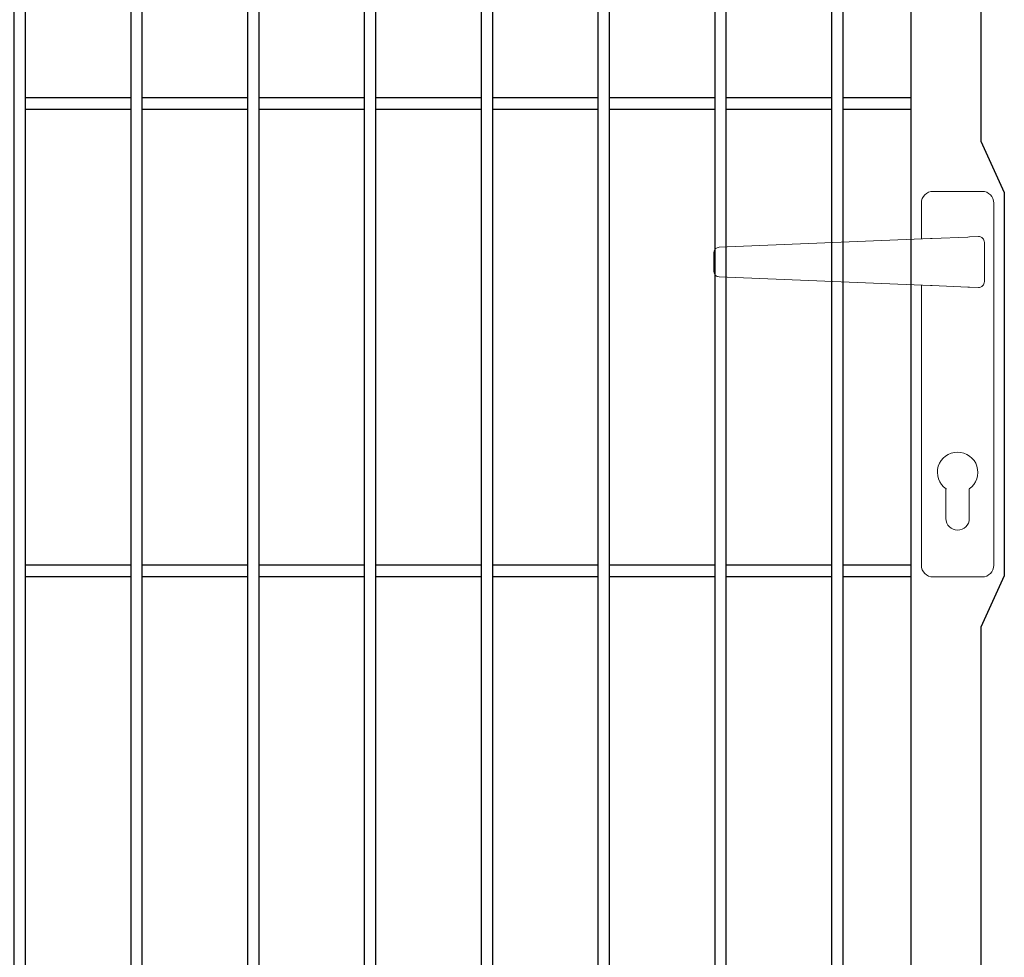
# Model space of a CAD drawing. Header units: inches. Extents: x 1156 to 71303, y -52654 to 51.
# Tile 24 of 217: x 60192 to 60234, y -51216 to -51176. Entities that reach past the tile are written whole.
import ezdxf

# ---------------------------------------------------------------- set-up
doc = ezdxf.new("R2010")
doc.units = ezdxf.units.IN
doc.header["$MEASUREMENT"] = 0
doc.layers.add('--ogr.-panele', color=252, linetype='Continuous', lineweight=0)
doc.layers.add('AW OGRODZENIA', color=253, linetype='Continuous')

# ---------------------------------------------------------------- blocks, each defined once
blk = doc.blocks.new('klamka_CLASSIC_przod')
at = {"layer": '--ogr.-panele'}
for p, q in [((10.5, 0), (-10.5, 0)), ((-15.5, -5), (-15.5, -160.03)), ((15.5, -20.35), (15.5, -5)), ((15.5, -20.35), (15.5, -5)), ((15.5, -160.03), (15.5, -40.15)), ((-5, -127.46), (-5, -140.03)), ((5, -127.46), (5, -140.03)), ((5, -140.03), (5, -127.46)), ((5, -140.03), (5, -127.46)), ((-10.5, -165.03), (10.5, -165.03))]:
    blk.add_line(p, q, dxfattribs=at)
at = {"layer": '--ogr.-panele', "ltscale": 25.4}
for p, q in [((-8.88, -19.36), (-5.14, -19.51)), ((-5.14, -19.51), (-4.38, -19.54)), ((-4.38, -19.54), (10.91, -20.17)), ((10.91, -20.17), (11.64, -20.2)), ((11.64, -20.2), (102.06, -23.9)), ((-11.5, -21.85), (-11.5, -38.65)), ((104.41, -34.11), (104.41, -26.39)), ((11.64, -40.3), (102.06, -36.6)), ((-5.14, -40.99), (-8.88, -41.14)), ((-4.38, -40.96), (-5.14, -40.99)), ((10.91, -40.33), (-4.38, -40.96)), ((11.64, -40.3), (10.91, -40.33)), ((10.91, -40.33), (11.64, -40.3))]:
    blk.add_line(p, q, dxfattribs=at)
at = {"layer": '--ogr.-panele'}
for centre, radius, start, end in [((-10.5, -5), 5, 90, 180), ((10.5, -5), 5, 0, 90), ((0, -120.25), 8.66, 304.8499, 235.1501), ((0, -140.03), 5, 180, 0), ((-10.5, -160.03), 5, 180, 270), ((10.5, -160.03), 5, 270, 0)]:
    blk.add_arc(centre, radius, start, end, dxfattribs=at)
at = {"layer": '--ogr.-panele', "ltscale": 25.4}
for centre, major_axis, ratio, start_param, end_param in [((-8.98, -21.85), (2.51, -0.1), 0.993874, 1.570796, 3.182232), ((101.96, -26.39), (-0.1, -2.5), 0.982524, 1.610972, 3.141593), ((-8.98, -38.65), (2.51, 0.1), 0.993874, 3.100953, 4.712389)]:
    blk.add_ellipse(centre, major_axis=major_axis, ratio=ratio, start_param=start_param, end_param=end_param, dxfattribs=at)
at = {"layer": '--ogr.-panele', "ltscale": 25.4, "extrusion": (0, 0, -1)}
blk.add_ellipse((101.96, -34.11), major_axis=(-0.1, 2.5), ratio=0.982524, start_param=1.610972, end_param=3.141593, dxfattribs=at)
at = {"layer": '--ogr.-panele'}
blk.add_point((5, -127.46), dxfattribs=at)
blk.add_point((5, -127.46), dxfattribs=at)

msp = doc.modelspace()

# ---------------------------------------------------------------- linework, layer by layer
at = {"layer": 'AW OGRODZENIA'}
for p, q in [((60232.766, -51135.638), (60232.766, -51180.967)), ((60229.766, -51139.638), (60229.766, -51286.638)), ((60191.864, -51179.099), (60196.368, -51179.099)), ((60191.864, -51179.099), (60196.368, -51179.099)), ((60191.864, -51179.099), (60196.368, -51179.099)), ((60191.864, -51179.099), (60196.368, -51179.099)), ((60191.864, -51179.099), (60196.368, -51179.099)), ((60191.864, -51179.099), (60196.368, -51179.099)), ((60191.864, -51179.099), (60196.368, -51179.099)), ((60191.864, -51179.099), (60196.368, -51179.099)), ((60191.864, -51179.099), (60196.368, -51179.099)), ((60191.864, -51179.099), (60196.368, -51179.099)), ((60191.864, -51179.099), (60196.368, -51179.099)), ((60191.864, -51179.099), (60196.368, -51179.099)), ((60191.864, -51179.099), (60196.368, -51179.099)), ((60191.864, -51179.099), (60196.368, -51179.099)), ((60191.864, -51179.099), (60196.368, -51179.099)), ((60191.864, -51179.099), (60196.368, -51179.099)), ((60191.864, -51179.099), (60196.368, -51179.099)), ((60191.864, -51179.099), (60196.368, -51179.099)), ((60191.864, -51179.099), (60196.368, -51179.099)), ((60191.864, -51179.099), (60196.368, -51179.099)), ((60191.864, -51179.099), (60196.368, -51179.099)), ((60191.864, -51179.099), (60196.368, -51179.099)), ((60191.864, -51179.099), (60196.368, -51179.099)), ((60191.864, -51179.099), (60196.368, -51179.099)), ((60191.864, -51179.099), (60196.368, -51179.099)), ((60196.864, -51179.099), (60201.368, -51179.099)), ((60196.864, -51179.099), (60201.368, -51179.099)), ((60196.864, -51179.099), (60201.368, -51179.099)), ((60196.864, -51179.099), (60201.368, -51179.099)), ((60196.864, -51179.099), (60201.368, -51179.099)), ((60196.864, -51179.099), (60201.368, -51179.099)), ((60196.864, -51179.099), (60201.368, -51179.099)), ((60196.864, -51179.099), (60201.368, -51179.099)), ((60196.864, -51179.099), (60201.368, -51179.099)), ((60196.864, -51179.099), (60201.368, -51179.099)), ((60196.864, -51179.099), (60201.368, -51179.099)), ((60196.864, -51179.099), (60201.368, -51179.099)), ((60196.864, -51179.099), (60201.368, -51179.099)), ((60196.864, -51179.099), (60201.368, -51179.099)), ((60196.864, -51179.099), (60201.368, -51179.099)), ((60196.864, -51179.099), (60201.368, -51179.099)), ((60196.864, -51179.099), (60201.368, -51179.099)), ((60196.864, -51179.099), (60201.368, -51179.099)), ((60196.864, -51179.099), (60201.368, -51179.099)), ((60196.864, -51179.099), (60201.368, -51179.099)), ((60196.864, -51179.099), (60201.368, -51179.099)), ((60196.864, -51179.099), (60201.368, -51179.099)), ((60196.864, -51179.099), (60201.368, -51179.099)), ((60196.864, -51179.099), (60201.368, -51179.099)), ((60196.864, -51179.099), (60201.368, -51179.099)), ((60201.864, -51179.099), (60206.368, -51179.099)), ((60201.864, -51179.099), (60206.368, -51179.099)), ((60201.864, -51179.099), (60206.368, -51179.099)), ((60201.864, -51179.099), (60206.368, -51179.099)), ((60201.864, -51179.099), (60206.368, -51179.099)), ((60201.864, -51179.099), (60206.368, -51179.099)), ((60201.864, -51179.099), (60206.368, -51179.099)), ((60201.864, -51179.099), (60206.368, -51179.099)), ((60201.864, -51179.099), (60206.368, -51179.099)), ((60201.864, -51179.099), (60206.368, -51179.099)), ((60201.864, -51179.099), (60206.368, -51179.099)), ((60201.864, -51179.099), (60206.368, -51179.099)), ((60201.864, -51179.099), (60206.368, -51179.099)), ((60201.864, -51179.099), (60206.368, -51179.099)), ((60201.864, -51179.099), (60206.368, -51179.099)), ((60201.864, -51179.099), (60206.368, -51179.099)), ((60201.864, -51179.099), (60206.368, -51179.099)), ((60201.864, -51179.099), (60206.368, -51179.099)), ((60201.864, -51179.099), (60206.368, -51179.099)), ((60201.864, -51179.099), (60206.368, -51179.099)), ((60201.864, -51179.099), (60206.368, -51179.099)), ((60201.864, -51179.099), (60206.368, -51179.099)), ((60201.864, -51179.099), (60206.368, -51179.099)), ((60201.864, -51179.099), (60206.368, -51179.099)), ((60201.864, -51179.099), (60206.368, -51179.099)), ((60206.864, -51179.099), (60211.368, -51179.099)), ((60206.864, -51179.099), (60211.368, -51179.099)), ((60206.864, -51179.099), (60211.368, -51179.099)), ((60206.864, -51179.099), (60211.368, -51179.099)), ((60206.864, -51179.099), (60211.368, -51179.099)), ((60206.864, -51179.099), (60211.368, -51179.099)), ((60206.864, -51179.099), (60211.368, -51179.099)), ((60206.864, -51179.099), (60211.368, -51179.099)), ((60206.864, -51179.099), (60211.368, -51179.099)), ((60206.864, -51179.099), (60211.368, -51179.099)), ((60206.864, -51179.099), (60211.368, -51179.099)), ((60206.864, -51179.099), (60211.368, -51179.099)), ((60206.864, -51179.099), (60211.368, -51179.099)), ((60206.864, -51179.099), (60211.368, -51179.099)), ((60206.864, -51179.099), (60211.368, -51179.099)), ((60206.864, -51179.099), (60211.368, -51179.099)), ((60206.864, -51179.099), (60211.368, -51179.099)), ((60206.864, -51179.099), (60211.368, -51179.099)), ((60206.864, -51179.099), (60211.368, -51179.099)), ((60206.864, -51179.099), (60211.368, -51179.099)), ((60206.864, -51179.099), (60211.368, -51179.099)), ((60206.864, -51179.099), (60211.368, -51179.099)), ((60206.864, -51179.099), (60211.368, -51179.099)), ((60206.864, -51179.099), (60211.368, -51179.099)), ((60206.864, -51179.099), (60211.368, -51179.099)), ((60211.864, -51179.099), (60216.368, -51179.099)), ((60211.864, -51179.099), (60216.368, -51179.099)), ((60211.864, -51179.099), (60216.368, -51179.099)), ((60211.864, -51179.099), (60216.368, -51179.099)), ((60211.864, -51179.099), (60216.368, -51179.099)), ((60211.864, -51179.099), (60216.368, -51179.099)), ((60211.864, -51179.099), (60216.368, -51179.099)), ((60211.864, -51179.099), (60216.368, -51179.099)), ((60211.864, -51179.099), (60216.368, -51179.099)), ((60211.864, -51179.099), (60216.368, -51179.099)), ((60211.864, -51179.099), (60216.368, -51179.099)), ((60211.864, -51179.099), (60216.368, -51179.099)), ((60211.864, -51179.099), (60216.368, -51179.099)), ((60211.864, -51179.099), (60216.368, -51179.099)), ((60211.864, -51179.099), (60216.368, -51179.099)), ((60211.864, -51179.099), (60216.368, -51179.099)), ((60211.864, -51179.099), (60216.368, -51179.099)), ((60211.864, -51179.099), (60216.368, -51179.099)), ((60211.864, -51179.099), (60216.368, -51179.099)), ((60211.864, -51179.099), (60216.368, -51179.099)), ((60211.864, -51179.099), (60216.368, -51179.099)), ((60211.864, -51179.099), (60216.368, -51179.099)), ((60211.864, -51179.099), (60216.368, -51179.099)), ((60211.864, -51179.099), (60216.368, -51179.099)), ((60211.864, -51179.099), (60216.368, -51179.099)), ((60216.864, -51179.099), (60221.368, -51179.099)), ((60216.864, -51179.099), (60221.368, -51179.099)), ((60216.864, -51179.099), (60221.368, -51179.099)), ((60216.864, -51179.099), (60221.368, -51179.099)), ((60216.864, -51179.099), (60221.368, -51179.099)), ((60216.864, -51179.099), (60221.368, -51179.099)), ((60216.864, -51179.099), (60221.368, -51179.099)), ((60216.864, -51179.099), (60221.368, -51179.099)), ((60216.864, -51179.099), (60221.368, -51179.099)), ((60216.864, -51179.099), (60221.368, -51179.099)), ((60216.864, -51179.099), (60221.368, -51179.099)), ((60216.864, -51179.099), (60221.368, -51179.099)), ((60216.864, -51179.099), (60221.368, -51179.099)), ((60216.864, -51179.099), (60221.368, -51179.099)), ((60216.864, -51179.099), (60221.368, -51179.099)), ((60216.864, -51179.099), (60221.368, -51179.099)), ((60216.864, -51179.099), (60221.368, -51179.099)), ((60216.864, -51179.099), (60221.368, -51179.099)), ((60216.864, -51179.099), (60221.368, -51179.099)), ((60216.864, -51179.099), (60221.368, -51179.099)), ((60216.864, -51179.099), (60221.368, -51179.099)), ((60216.864, -51179.099), (60221.368, -51179.099)), ((60216.864, -51179.099), (60221.368, -51179.099)), ((60216.864, -51179.099), (60221.368, -51179.099)), ((60216.864, -51179.099), (60221.368, -51179.099)), ((60221.864, -51179.099), (60226.368, -51179.099)), ((60221.864, -51179.099), (60226.368, -51179.099)), ((60221.864, -51179.099), (60226.368, -51179.099)), ((60221.864, -51179.099), (60226.368, -51179.099)), ((60221.864, -51179.099), (60226.368, -51179.099)), ((60221.864, -51179.099), (60226.368, -51179.099)), ((60221.864, -51179.099), (60226.368, -51179.099)), ((60221.864, -51179.099), (60226.368, -51179.099)), ((60221.864, -51179.099), (60226.368, -51179.099)), ((60221.864, -51179.099), (60226.368, -51179.099)), ((60221.864, -51179.099), (60226.368, -51179.099)), ((60221.864, -51179.099), (60226.368, -51179.099)), ((60221.864, -51179.099), (60226.368, -51179.099)), ((60221.864, -51179.099), (60226.368, -51179.099)), ((60221.864, -51179.099), (60226.368, -51179.099)), ((60221.864, -51179.099), (60226.368, -51179.099)), ((60221.864, -51179.099), (60226.368, -51179.099)), ((60221.864, -51179.099), (60226.368, -51179.099)), ((60221.864, -51179.099), (60226.368, -51179.099)), ((60221.864, -51179.099), (60226.368, -51179.099)), ((60221.864, -51179.099), (60226.368, -51179.099)), ((60221.864, -51179.099), (60226.368, -51179.099)), ((60221.864, -51179.099), (60226.368, -51179.099)), ((60221.864, -51179.099), (60226.368, -51179.099)), ((60221.864, -51179.099), (60226.368, -51179.099)), ((60226.864, -51179.099), (60229.766, -51179.099)), ((60226.864, -51179.099), (60229.766, -51179.099)), ((60226.864, -51179.099), (60229.766, -51179.099)), ((60226.864, -51179.099), (60229.766, -51179.099)), ((60226.864, -51179.099), (60229.766, -51179.099)), ((60226.864, -51179.099), (60229.766, -51179.099)), ((60226.864, -51179.099), (60229.766, -51179.099)), ((60226.864, -51179.099), (60229.766, -51179.099)), ((60226.864, -51179.099), (60229.766, -51179.099)), ((60226.864, -51179.099), (60229.766, -51179.099)), ((60226.864, -51179.099), (60229.766, -51179.099)), ((60226.864, -51179.099), (60229.766, -51179.099)), ((60226.864, -51179.099), (60229.766, -51179.099)), ((60226.864, -51179.099), (60229.766, -51179.099)), ((60226.864, -51179.099), (60229.766, -51179.099)), ((60226.864, -51179.099), (60229.766, -51179.099)), ((60226.864, -51179.099), (60229.766, -51179.099)), ((60226.864, -51179.099), (60229.766, -51179.099)), ((60226.864, -51179.099), (60229.766, -51179.099)), ((60226.864, -51179.099), (60229.766, -51179.099)), ((60226.864, -51179.099), (60229.766, -51179.099)), ((60226.864, -51179.099), (60229.766, -51179.099)), ((60226.864, -51179.099), (60229.766, -51179.099)), ((60226.864, -51179.099), (60229.766, -51179.099)), ((60226.864, -51179.099), (60229.766, -51179.099)), ((60191.864, -51179.599), (60196.368, -51179.599)), ((60191.864, -51179.599), (60196.368, -51179.599)), ((60191.864, -51179.599), (60196.368, -51179.599)), ((60191.864, -51179.599), (60196.368, -51179.599)), ((60191.864, -51179.599), (60196.368, -51179.599)), ((60191.864, -51179.599), (60196.368, -51179.599)), ((60191.864, -51179.599), (60196.368, -51179.599)), ((60191.864, -51179.599), (60196.368, -51179.599)), ((60191.864, -51179.599), (60196.368, -51179.599)), ((60191.864, -51179.599), (60196.368, -51179.599)), ((60191.864, -51179.599), (60196.368, -51179.599)), ((60191.864, -51179.599), (60196.368, -51179.599)), ((60191.864, -51179.599), (60196.368, -51179.599)), ((60191.864, -51179.599), (60196.368, -51179.599)), ((60191.864, -51179.599), (60196.368, -51179.599)), ((60191.864, -51179.599), (60196.368, -51179.599)), ((60191.864, -51179.599), (60196.368, -51179.599)), ((60191.864, -51179.599), (60196.368, -51179.599)), ((60191.864, -51179.599), (60196.368, -51179.599)), ((60191.864, -51179.599), (60196.368, -51179.599)), ((60191.864, -51179.599), (60196.368, -51179.599)), ((60191.864, -51179.599), (60196.368, -51179.599)), ((60191.864, -51179.599), (60196.368, -51179.599)), ((60191.864, -51179.599), (60196.368, -51179.599)), ((60191.864, -51179.599), (60196.368, -51179.599)), ((60196.864, -51179.599), (60201.368, -51179.599)), ((60196.864, -51179.599), (60201.368, -51179.599)), ((60196.864, -51179.599), (60201.368, -51179.599)), ((60196.864, -51179.599), (60201.368, -51179.599)), ((60196.864, -51179.599), (60201.368, -51179.599)), ((60196.864, -51179.599), (60201.368, -51179.599)), ((60196.864, -51179.599), (60201.368, -51179.599)), ((60196.864, -51179.599), (60201.368, -51179.599)), ((60196.864, -51179.599), (60201.368, -51179.599)), ((60196.864, -51179.599), (60201.368, -51179.599)), ((60196.864, -51179.599), (60201.368, -51179.599)), ((60196.864, -51179.599), (60201.368, -51179.599)), ((60196.864, -51179.599), (60201.368, -51179.599)), ((60196.864, -51179.599), (60201.368, -51179.599)), ((60196.864, -51179.599), (60201.368, -51179.599)), ((60196.864, -51179.599), (60201.368, -51179.599)), ((60196.864, -51179.599), (60201.368, -51179.599)), ((60196.864, -51179.599), (60201.368, -51179.599)), ((60196.864, -51179.599), (60201.368, -51179.599)), ((60196.864, -51179.599), (60201.368, -51179.599)), ((60196.864, -51179.599), (60201.368, -51179.599)), ((60196.864, -51179.599), (60201.368, -51179.599)), ((60196.864, -51179.599), (60201.368, -51179.599)), ((60196.864, -51179.599), (60201.368, -51179.599)), ((60196.864, -51179.599), (60201.368, -51179.599)), ((60201.864, -51179.599), (60206.368, -51179.599)), ((60201.864, -51179.599), (60206.368, -51179.599)), ((60201.864, -51179.599), (60206.368, -51179.599)), ((60201.864, -51179.599), (60206.368, -51179.599)), ((60201.864, -51179.599), (60206.368, -51179.599)), ((60201.864, -51179.599), (60206.368, -51179.599)), ((60201.864, -51179.599), (60206.368, -51179.599)), ((60201.864, -51179.599), (60206.368, -51179.599)), ((60201.864, -51179.599), (60206.368, -51179.599)), ((60201.864, -51179.599), (60206.368, -51179.599)), ((60201.864, -51179.599), (60206.368, -51179.599)), ((60201.864, -51179.599), (60206.368, -51179.599)), ((60201.864, -51179.599), (60206.368, -51179.599)), ((60201.864, -51179.599), (60206.368, -51179.599)), ((60201.864, -51179.599), (60206.368, -51179.599)), ((60201.864, -51179.599), (60206.368, -51179.599)), ((60201.864, -51179.599), (60206.368, -51179.599)), ((60201.864, -51179.599), (60206.368, -51179.599)), ((60201.864, -51179.599), (60206.368, -51179.599)), ((60201.864, -51179.599), (60206.368, -51179.599)), ((60201.864, -51179.599), (60206.368, -51179.599)), ((60201.864, -51179.599), (60206.368, -51179.599)), ((60201.864, -51179.599), (60206.368, -51179.599)), ((60201.864, -51179.599), (60206.368, -51179.599)), ((60201.864, -51179.599), (60206.368, -51179.599)), ((60206.864, -51179.599), (60211.368, -51179.599)), ((60206.864, -51179.599), (60211.368, -51179.599)), ((60206.864, -51179.599), (60211.368, -51179.599)), ((60206.864, -51179.599), (60211.368, -51179.599)), ((60206.864, -51179.599), (60211.368, -51179.599)), ((60206.864, -51179.599), (60211.368, -51179.599)), ((60206.864, -51179.599), (60211.368, -51179.599)), ((60206.864, -51179.599), (60211.368, -51179.599)), ((60206.864, -51179.599), (60211.368, -51179.599)), ((60206.864, -51179.599), (60211.368, -51179.599)), ((60206.864, -51179.599), (60211.368, -51179.599)), ((60206.864, -51179.599), (60211.368, -51179.599)), ((60206.864, -51179.599), (60211.368, -51179.599)), ((60206.864, -51179.599), (60211.368, -51179.599)), ((60206.864, -51179.599), (60211.368, -51179.599)), ((60206.864, -51179.599), (60211.368, -51179.599)), ((60206.864, -51179.599), (60211.368, -51179.599)), ((60206.864, -51179.599), (60211.368, -51179.599)), ((60206.864, -51179.599), (60211.368, -51179.599)), ((60206.864, -51179.599), (60211.368, -51179.599)), ((60206.864, -51179.599), (60211.368, -51179.599)), ((60206.864, -51179.599), (60211.368, -51179.599)), ((60206.864, -51179.599), (60211.368, -51179.599)), ((60206.864, -51179.599), (60211.368, -51179.599)), ((60206.864, -51179.599), (60211.368, -51179.599)), ((60211.864, -51179.599), (60216.368, -51179.599)), ((60211.864, -51179.599), (60216.368, -51179.599)), ((60211.864, -51179.599), (60216.368, -51179.599)), ((60211.864, -51179.599), (60216.368, -51179.599)), ((60211.864, -51179.599), (60216.368, -51179.599)), ((60211.864, -51179.599), (60216.368, -51179.599)), ((60211.864, -51179.599), (60216.368, -51179.599)), ((60211.864, -51179.599), (60216.368, -51179.599)), ((60211.864, -51179.599), (60216.368, -51179.599)), ((60211.864, -51179.599), (60216.368, -51179.599)), ((60211.864, -51179.599), (60216.368, -51179.599)), ((60211.864, -51179.599), (60216.368, -51179.599)), ((60211.864, -51179.599), (60216.368, -51179.599)), ((60211.864, -51179.599), (60216.368, -51179.599)), ((60211.864, -51179.599), (60216.368, -51179.599)), ((60211.864, -51179.599), (60216.368, -51179.599)), ((60211.864, -51179.599), (60216.368, -51179.599)), ((60211.864, -51179.599), (60216.368, -51179.599)), ((60211.864, -51179.599), (60216.368, -51179.599)), ((60211.864, -51179.599), (60216.368, -51179.599)), ((60211.864, -51179.599), (60216.368, -51179.599)), ((60211.864, -51179.599), (60216.368, -51179.599)), ((60211.864, -51179.599), (60216.368, -51179.599)), ((60211.864, -51179.599), (60216.368, -51179.599)), ((60211.864, -51179.599), (60216.368, -51179.599)), ((60216.864, -51179.599), (60221.368, -51179.599)), ((60216.864, -51179.599), (60221.368, -51179.599)), ((60216.864, -51179.599), (60221.368, -51179.599)), ((60216.864, -51179.599), (60221.368, -51179.599)), ((60216.864, -51179.599), (60221.368, -51179.599)), ((60216.864, -51179.599), (60221.368, -51179.599)), ((60216.864, -51179.599), (60221.368, -51179.599)), ((60216.864, -51179.599), (60221.368, -51179.599)), ((60216.864, -51179.599), (60221.368, -51179.599)), ((60216.864, -51179.599), (60221.368, -51179.599)), ((60216.864, -51179.599), (60221.368, -51179.599)), ((60216.864, -51179.599), (60221.368, -51179.599)), ((60216.864, -51179.599), (60221.368, -51179.599)), ((60216.864, -51179.599), (60221.368, -51179.599)), ((60216.864, -51179.599), (60221.368, -51179.599)), ((60216.864, -51179.599), (60221.368, -51179.599)), ((60216.864, -51179.599), (60221.368, -51179.599)), ((60216.864, -51179.599), (60221.368, -51179.599)), ((60216.864, -51179.599), (60221.368, -51179.599)), ((60216.864, -51179.599), (60221.368, -51179.599)), ((60216.864, -51179.599), (60221.368, -51179.599)), ((60216.864, -51179.599), (60221.368, -51179.599)), ((60216.864, -51179.599), (60221.368, -51179.599)), ((60216.864, -51179.599), (60221.368, -51179.599)), ((60216.864, -51179.599), (60221.368, -51179.599)), ((60221.864, -51179.599), (60226.368, -51179.599)), ((60221.864, -51179.599), (60226.368, -51179.599)), ((60221.864, -51179.599), (60226.368, -51179.599)), ((60221.864, -51179.599), (60226.368, -51179.599)), ((60221.864, -51179.599), (60226.368, -51179.599)), ((60221.864, -51179.599), (60226.368, -51179.599)), ((60221.864, -51179.599), (60226.368, -51179.599)), ((60221.864, -51179.599), (60226.368, -51179.599)), ((60221.864, -51179.599), (60226.368, -51179.599)), ((60221.864, -51179.599), (60226.368, -51179.599)), ((60221.864, -51179.599), (60226.368, -51179.599)), ((60221.864, -51179.599), (60226.368, -51179.599)), ((60221.864, -51179.599), (60226.368, -51179.599)), ((60221.864, -51179.599), (60226.368, -51179.599)), ((60221.864, -51179.599), (60226.368, -51179.599)), ((60221.864, -51179.599), (60226.368, -51179.599)), ((60221.864, -51179.599), (60226.368, -51179.599)), ((60221.864, -51179.599), (60226.368, -51179.599)), ((60221.864, -51179.599), (60226.368, -51179.599)), ((60221.864, -51179.599), (60226.368, -51179.599)), ((60221.864, -51179.599), (60226.368, -51179.599)), ((60221.864, -51179.599), (60226.368, -51179.599)), ((60221.864, -51179.599), (60226.368, -51179.599)), ((60221.864, -51179.599), (60226.368, -51179.599)), ((60221.864, -51179.599), (60226.368, -51179.599)), ((60226.864, -51179.599), (60229.766, -51179.599)), ((60226.864, -51179.599), (60229.766, -51179.599)), ((60226.864, -51179.599), (60229.766, -51179.599)), ((60226.864, -51179.599), (60229.766, -51179.599)), ((60226.864, -51179.599), (60229.766, -51179.599)), ((60226.864, -51179.599), (60229.766, -51179.599)), ((60226.864, -51179.599), (60229.766, -51179.599)), ((60226.864, -51179.599), (60229.766, -51179.599)), ((60226.864, -51179.599), (60229.766, -51179.599)), ((60226.864, -51179.599), (60229.766, -51179.599)), ((60226.864, -51179.599), (60229.766, -51179.599)), ((60226.864, -51179.599), (60229.766, -51179.599)), ((60226.864, -51179.599), (60229.766, -51179.599)), ((60226.864, -51179.599), (60229.766, -51179.599)), ((60226.864, -51179.599), (60229.766, -51179.599)), ((60226.864, -51179.599), (60229.766, -51179.599)), ((60226.864, -51179.599), (60229.766, -51179.599)), ((60226.864, -51179.599), (60229.766, -51179.599)), ((60226.864, -51179.599), (60229.766, -51179.599)), ((60226.864, -51179.599), (60229.766, -51179.599)), ((60226.864, -51179.599), (60229.766, -51179.599)), ((60226.864, -51179.599), (60229.766, -51179.599)), ((60226.864, -51179.599), (60229.766, -51179.599)), ((60226.864, -51179.599), (60229.766, -51179.599)), ((60226.864, -51179.599), (60229.766, -51179.599)), ((60232.766, -51180.967), (60233.766, -51183.167)), ((60233.766, -51183.167), (60233.766, -51199.567)), ((60191.864, -51199.099), (60196.368, -51199.099)), ((60191.864, -51199.099), (60196.368, -51199.099)), ((60191.864, -51199.099), (60196.368, -51199.099)), ((60191.864, -51199.099), (60196.368, -51199.099)), ((60191.864, -51199.099), (60196.368, -51199.099)), ((60191.864, -51199.099), (60196.368, -51199.099)), ((60191.864, -51199.099), (60196.368, -51199.099)), ((60191.864, -51199.099), (60196.368, -51199.099)), ((60191.864, -51199.099), (60196.368, -51199.099)), ((60191.864, -51199.099), (60196.368, -51199.099)), ((60191.864, -51199.099), (60196.368, -51199.099)), ((60191.864, -51199.099), (60196.368, -51199.099)), ((60191.864, -51199.099), (60196.368, -51199.099)), ((60191.864, -51199.099), (60196.368, -51199.099)), ((60191.864, -51199.099), (60196.368, -51199.099)), ((60191.864, -51199.099), (60196.368, -51199.099)), ((60191.864, -51199.099), (60196.368, -51199.099)), ((60191.864, -51199.099), (60196.368, -51199.099)), ((60191.864, -51199.099), (60196.368, -51199.099)), ((60191.864, -51199.099), (60196.368, -51199.099)), ((60191.864, -51199.099), (60196.368, -51199.099)), ((60191.864, -51199.099), (60196.368, -51199.099)), ((60191.864, -51199.099), (60196.368, -51199.099)), ((60191.864, -51199.099), (60196.368, -51199.099)), ((60191.864, -51199.099), (60196.368, -51199.099)), ((60196.864, -51199.099), (60201.368, -51199.099)), ((60196.864, -51199.099), (60201.368, -51199.099)), ((60196.864, -51199.099), (60201.368, -51199.099)), ((60196.864, -51199.099), (60201.368, -51199.099)), ((60196.864, -51199.099), (60201.368, -51199.099)), ((60196.864, -51199.099), (60201.368, -51199.099)), ((60196.864, -51199.099), (60201.368, -51199.099)), ((60196.864, -51199.099), (60201.368, -51199.099)), ((60196.864, -51199.099), (60201.368, -51199.099)), ((60196.864, -51199.099), (60201.368, -51199.099)), ((60196.864, -51199.099), (60201.368, -51199.099)), ((60196.864, -51199.099), (60201.368, -51199.099)), ((60196.864, -51199.099), (60201.368, -51199.099)), ((60196.864, -51199.099), (60201.368, -51199.099)), ((60196.864, -51199.099), (60201.368, -51199.099)), ((60196.864, -51199.099), (60201.368, -51199.099)), ((60196.864, -51199.099), (60201.368, -51199.099)), ((60196.864, -51199.099), (60201.368, -51199.099)), ((60196.864, -51199.099), (60201.368, -51199.099)), ((60196.864, -51199.099), (60201.368, -51199.099)), ((60196.864, -51199.099), (60201.368, -51199.099)), ((60196.864, -51199.099), (60201.368, -51199.099)), ((60196.864, -51199.099), (60201.368, -51199.099)), ((60196.864, -51199.099), (60201.368, -51199.099)), ((60196.864, -51199.099), (60201.368, -51199.099)), ((60201.864, -51199.099), (60206.368, -51199.099)), ((60201.864, -51199.099), (60206.368, -51199.099)), ((60201.864, -51199.099), (60206.368, -51199.099)), ((60201.864, -51199.099), (60206.368, -51199.099)), ((60201.864, -51199.099), (60206.368, -51199.099)), ((60201.864, -51199.099), (60206.368, -51199.099)), ((60201.864, -51199.099), (60206.368, -51199.099)), ((60201.864, -51199.099), (60206.368, -51199.099)), ((60201.864, -51199.099), (60206.368, -51199.099)), ((60201.864, -51199.099), (60206.368, -51199.099)), ((60201.864, -51199.099), (60206.368, -51199.099)), ((60201.864, -51199.099), (60206.368, -51199.099)), ((60201.864, -51199.099), (60206.368, -51199.099)), ((60201.864, -51199.099), (60206.368, -51199.099)), ((60201.864, -51199.099), (60206.368, -51199.099)), ((60201.864, -51199.099), (60206.368, -51199.099)), ((60201.864, -51199.099), (60206.368, -51199.099)), ((60201.864, -51199.099), (60206.368, -51199.099)), ((60201.864, -51199.099), (60206.368, -51199.099)), ((60201.864, -51199.099), (60206.368, -51199.099)), ((60201.864, -51199.099), (60206.368, -51199.099)), ((60201.864, -51199.099), (60206.368, -51199.099)), ((60201.864, -51199.099), (60206.368, -51199.099)), ((60201.864, -51199.099), (60206.368, -51199.099)), ((60201.864, -51199.099), (60206.368, -51199.099)), ((60206.864, -51199.099), (60211.368, -51199.099)), ((60206.864, -51199.099), (60211.368, -51199.099)), ((60206.864, -51199.099), (60211.368, -51199.099)), ((60206.864, -51199.099), (60211.368, -51199.099)), ((60206.864, -51199.099), (60211.368, -51199.099)), ((60206.864, -51199.099), (60211.368, -51199.099)), ((60206.864, -51199.099), (60211.368, -51199.099)), ((60206.864, -51199.099), (60211.368, -51199.099)), ((60206.864, -51199.099), (60211.368, -51199.099)), ((60206.864, -51199.099), (60211.368, -51199.099)), ((60206.864, -51199.099), (60211.368, -51199.099)), ((60206.864, -51199.099), (60211.368, -51199.099)), ((60206.864, -51199.099), (60211.368, -51199.099)), ((60206.864, -51199.099), (60211.368, -51199.099)), ((60206.864, -51199.099), (60211.368, -51199.099)), ((60206.864, -51199.099), (60211.368, -51199.099)), ((60206.864, -51199.099), (60211.368, -51199.099)), ((60206.864, -51199.099), (60211.368, -51199.099)), ((60206.864, -51199.099), (60211.368, -51199.099)), ((60206.864, -51199.099), (60211.368, -51199.099)), ((60206.864, -51199.099), (60211.368, -51199.099)), ((60206.864, -51199.099), (60211.368, -51199.099)), ((60206.864, -51199.099), (60211.368, -51199.099)), ((60206.864, -51199.099), (60211.368, -51199.099)), ((60206.864, -51199.099), (60211.368, -51199.099)), ((60211.864, -51199.099), (60216.368, -51199.099)), ((60211.864, -51199.099), (60216.368, -51199.099)), ((60211.864, -51199.099), (60216.368, -51199.099)), ((60211.864, -51199.099), (60216.368, -51199.099)), ((60211.864, -51199.099), (60216.368, -51199.099)), ((60211.864, -51199.099), (60216.368, -51199.099)), ((60211.864, -51199.099), (60216.368, -51199.099)), ((60211.864, -51199.099), (60216.368, -51199.099)), ((60211.864, -51199.099), (60216.368, -51199.099)), ((60211.864, -51199.099), (60216.368, -51199.099)), ((60211.864, -51199.099), (60216.368, -51199.099)), ((60211.864, -51199.099), (60216.368, -51199.099)), ((60211.864, -51199.099), (60216.368, -51199.099)), ((60211.864, -51199.099), (60216.368, -51199.099)), ((60211.864, -51199.099), (60216.368, -51199.099)), ((60211.864, -51199.099), (60216.368, -51199.099)), ((60211.864, -51199.099), (60216.368, -51199.099)), ((60211.864, -51199.099), (60216.368, -51199.099)), ((60211.864, -51199.099), (60216.368, -51199.099)), ((60211.864, -51199.099), (60216.368, -51199.099)), ((60211.864, -51199.099), (60216.368, -51199.099)), ((60211.864, -51199.099), (60216.368, -51199.099)), ((60211.864, -51199.099), (60216.368, -51199.099)), ((60211.864, -51199.099), (60216.368, -51199.099)), ((60211.864, -51199.099), (60216.368, -51199.099)), ((60216.864, -51199.099), (60221.368, -51199.099)), ((60216.864, -51199.099), (60221.368, -51199.099)), ((60216.864, -51199.099), (60221.368, -51199.099)), ((60216.864, -51199.099), (60221.368, -51199.099)), ((60216.864, -51199.099), (60221.368, -51199.099)), ((60216.864, -51199.099), (60221.368, -51199.099)), ((60216.864, -51199.099), (60221.368, -51199.099)), ((60216.864, -51199.099), (60221.368, -51199.099)), ((60216.864, -51199.099), (60221.368, -51199.099)), ((60216.864, -51199.099), (60221.368, -51199.099)), ((60216.864, -51199.099), (60221.368, -51199.099)), ((60216.864, -51199.099), (60221.368, -51199.099)), ((60216.864, -51199.099), (60221.368, -51199.099)), ((60216.864, -51199.099), (60221.368, -51199.099)), ((60216.864, -51199.099), (60221.368, -51199.099)), ((60216.864, -51199.099), (60221.368, -51199.099)), ((60216.864, -51199.099), (60221.368, -51199.099)), ((60216.864, -51199.099), (60221.368, -51199.099)), ((60216.864, -51199.099), (60221.368, -51199.099)), ((60216.864, -51199.099), (60221.368, -51199.099)), ((60216.864, -51199.099), (60221.368, -51199.099)), ((60216.864, -51199.099), (60221.368, -51199.099)), ((60216.864, -51199.099), (60221.368, -51199.099)), ((60216.864, -51199.099), (60221.368, -51199.099)), ((60216.864, -51199.099), (60221.368, -51199.099)), ((60221.864, -51199.099), (60226.368, -51199.099)), ((60221.864, -51199.099), (60226.368, -51199.099)), ((60221.864, -51199.099), (60226.368, -51199.099)), ((60221.864, -51199.099), (60226.368, -51199.099)), ((60221.864, -51199.099), (60226.368, -51199.099)), ((60221.864, -51199.099), (60226.368, -51199.099)), ((60221.864, -51199.099), (60226.368, -51199.099)), ((60221.864, -51199.099), (60226.368, -51199.099)), ((60221.864, -51199.099), (60226.368, -51199.099)), ((60221.864, -51199.099), (60226.368, -51199.099)), ((60221.864, -51199.099), (60226.368, -51199.099)), ((60221.864, -51199.099), (60226.368, -51199.099)), ((60221.864, -51199.099), (60226.368, -51199.099)), ((60221.864, -51199.099), (60226.368, -51199.099)), ((60221.864, -51199.099), (60226.368, -51199.099)), ((60221.864, -51199.099), (60226.368, -51199.099)), ((60221.864, -51199.099), (60226.368, -51199.099)), ((60221.864, -51199.099), (60226.368, -51199.099)), ((60221.864, -51199.099), (60226.368, -51199.099)), ((60221.864, -51199.099), (60226.368, -51199.099)), ((60221.864, -51199.099), (60226.368, -51199.099)), ((60221.864, -51199.099), (60226.368, -51199.099)), ((60221.864, -51199.099), (60226.368, -51199.099)), ((60221.864, -51199.099), (60226.368, -51199.099)), ((60221.864, -51199.099), (60226.368, -51199.099)), ((60226.864, -51199.099), (60229.766, -51199.099)), ((60226.864, -51199.099), (60229.766, -51199.099)), ((60226.864, -51199.099), (60229.766, -51199.099)), ((60226.864, -51199.099), (60229.766, -51199.099)), ((60226.864, -51199.099), (60229.766, -51199.099)), ((60226.864, -51199.099), (60229.766, -51199.099)), ((60226.864, -51199.099), (60229.766, -51199.099)), ((60226.864, -51199.099), (60229.766, -51199.099)), ((60226.864, -51199.099), (60229.766, -51199.099)), ((60226.864, -51199.099), (60229.766, -51199.099)), ((60226.864, -51199.099), (60229.766, -51199.099)), ((60226.864, -51199.099), (60229.766, -51199.099)), ((60226.864, -51199.099), (60229.766, -51199.099)), ((60226.864, -51199.099), (60229.766, -51199.099)), ((60226.864, -51199.099), (60229.766, -51199.099)), ((60226.864, -51199.099), (60229.766, -51199.099)), ((60226.864, -51199.099), (60229.766, -51199.099)), ((60226.864, -51199.099), (60229.766, -51199.099)), ((60226.864, -51199.099), (60229.766, -51199.099)), ((60226.864, -51199.099), (60229.766, -51199.099)), ((60226.864, -51199.099), (60229.766, -51199.099)), ((60226.864, -51199.099), (60229.766, -51199.099)), ((60226.864, -51199.099), (60229.766, -51199.099)), ((60226.864, -51199.099), (60229.766, -51199.099)), ((60226.864, -51199.099), (60229.766, -51199.099)), ((60191.864, -51199.599), (60196.368, -51199.599)), ((60191.864, -51199.599), (60196.368, -51199.599)), ((60191.864, -51199.599), (60196.368, -51199.599)), ((60191.864, -51199.599), (60196.368, -51199.599)), ((60191.864, -51199.599), (60196.368, -51199.599)), ((60191.864, -51199.599), (60196.368, -51199.599)), ((60191.864, -51199.599), (60196.368, -51199.599)), ((60191.864, -51199.599), (60196.368, -51199.599)), ((60191.864, -51199.599), (60196.368, -51199.599)), ((60191.864, -51199.599), (60196.368, -51199.599)), ((60191.864, -51199.599), (60196.368, -51199.599)), ((60191.864, -51199.599), (60196.368, -51199.599)), ((60191.864, -51199.599), (60196.368, -51199.599)), ((60191.864, -51199.599), (60196.368, -51199.599)), ((60191.864, -51199.599), (60196.368, -51199.599)), ((60191.864, -51199.599), (60196.368, -51199.599)), ((60191.864, -51199.599), (60196.368, -51199.599)), ((60191.864, -51199.599), (60196.368, -51199.599)), ((60191.864, -51199.599), (60196.368, -51199.599)), ((60191.864, -51199.599), (60196.368, -51199.599)), ((60191.864, -51199.599), (60196.368, -51199.599)), ((60191.864, -51199.599), (60196.368, -51199.599)), ((60191.864, -51199.599), (60196.368, -51199.599)), ((60191.864, -51199.599), (60196.368, -51199.599)), ((60191.864, -51199.599), (60196.368, -51199.599)), ((60196.864, -51199.599), (60201.368, -51199.599)), ((60196.864, -51199.599), (60201.368, -51199.599)), ((60196.864, -51199.599), (60201.368, -51199.599)), ((60196.864, -51199.599), (60201.368, -51199.599)), ((60196.864, -51199.599), (60201.368, -51199.599)), ((60196.864, -51199.599), (60201.368, -51199.599)), ((60196.864, -51199.599), (60201.368, -51199.599)), ((60196.864, -51199.599), (60201.368, -51199.599)), ((60196.864, -51199.599), (60201.368, -51199.599)), ((60196.864, -51199.599), (60201.368, -51199.599)), ((60196.864, -51199.599), (60201.368, -51199.599)), ((60196.864, -51199.599), (60201.368, -51199.599)), ((60196.864, -51199.599), (60201.368, -51199.599)), ((60196.864, -51199.599), (60201.368, -51199.599)), ((60196.864, -51199.599), (60201.368, -51199.599)), ((60196.864, -51199.599), (60201.368, -51199.599)), ((60196.864, -51199.599), (60201.368, -51199.599)), ((60196.864, -51199.599), (60201.368, -51199.599)), ((60196.864, -51199.599), (60201.368, -51199.599)), ((60196.864, -51199.599), (60201.368, -51199.599)), ((60196.864, -51199.599), (60201.368, -51199.599)), ((60196.864, -51199.599), (60201.368, -51199.599)), ((60196.864, -51199.599), (60201.368, -51199.599)), ((60196.864, -51199.599), (60201.368, -51199.599)), ((60196.864, -51199.599), (60201.368, -51199.599)), ((60201.864, -51199.599), (60206.368, -51199.599)), ((60201.864, -51199.599), (60206.368, -51199.599)), ((60201.864, -51199.599), (60206.368, -51199.599)), ((60201.864, -51199.599), (60206.368, -51199.599)), ((60201.864, -51199.599), (60206.368, -51199.599)), ((60201.864, -51199.599), (60206.368, -51199.599)), ((60201.864, -51199.599), (60206.368, -51199.599)), ((60201.864, -51199.599), (60206.368, -51199.599)), ((60201.864, -51199.599), (60206.368, -51199.599)), ((60201.864, -51199.599), (60206.368, -51199.599)), ((60201.864, -51199.599), (60206.368, -51199.599)), ((60201.864, -51199.599), (60206.368, -51199.599)), ((60201.864, -51199.599), (60206.368, -51199.599)), ((60201.864, -51199.599), (60206.368, -51199.599)), ((60201.864, -51199.599), (60206.368, -51199.599)), ((60201.864, -51199.599), (60206.368, -51199.599)), ((60201.864, -51199.599), (60206.368, -51199.599)), ((60201.864, -51199.599), (60206.368, -51199.599)), ((60201.864, -51199.599), (60206.368, -51199.599)), ((60201.864, -51199.599), (60206.368, -51199.599)), ((60201.864, -51199.599), (60206.368, -51199.599)), ((60201.864, -51199.599), (60206.368, -51199.599)), ((60201.864, -51199.599), (60206.368, -51199.599)), ((60201.864, -51199.599), (60206.368, -51199.599)), ((60201.864, -51199.599), (60206.368, -51199.599)), ((60206.864, -51199.599), (60211.368, -51199.599)), ((60206.864, -51199.599), (60211.368, -51199.599)), ((60206.864, -51199.599), (60211.368, -51199.599)), ((60206.864, -51199.599), (60211.368, -51199.599)), ((60206.864, -51199.599), (60211.368, -51199.599)), ((60206.864, -51199.599), (60211.368, -51199.599)), ((60206.864, -51199.599), (60211.368, -51199.599)), ((60206.864, -51199.599), (60211.368, -51199.599)), ((60206.864, -51199.599), (60211.368, -51199.599)), ((60206.864, -51199.599), (60211.368, -51199.599)), ((60206.864, -51199.599), (60211.368, -51199.599)), ((60206.864, -51199.599), (60211.368, -51199.599)), ((60206.864, -51199.599), (60211.368, -51199.599)), ((60206.864, -51199.599), (60211.368, -51199.599)), ((60206.864, -51199.599), (60211.368, -51199.599)), ((60206.864, -51199.599), (60211.368, -51199.599)), ((60206.864, -51199.599), (60211.368, -51199.599)), ((60206.864, -51199.599), (60211.368, -51199.599)), ((60206.864, -51199.599), (60211.368, -51199.599)), ((60206.864, -51199.599), (60211.368, -51199.599)), ((60206.864, -51199.599), (60211.368, -51199.599)), ((60206.864, -51199.599), (60211.368, -51199.599)), ((60206.864, -51199.599), (60211.368, -51199.599)), ((60206.864, -51199.599), (60211.368, -51199.599)), ((60206.864, -51199.599), (60211.368, -51199.599)), ((60211.864, -51199.599), (60216.368, -51199.599)), ((60211.864, -51199.599), (60216.368, -51199.599)), ((60211.864, -51199.599), (60216.368, -51199.599)), ((60211.864, -51199.599), (60216.368, -51199.599)), ((60211.864, -51199.599), (60216.368, -51199.599)), ((60211.864, -51199.599), (60216.368, -51199.599)), ((60211.864, -51199.599), (60216.368, -51199.599)), ((60211.864, -51199.599), (60216.368, -51199.599)), ((60211.864, -51199.599), (60216.368, -51199.599)), ((60211.864, -51199.599), (60216.368, -51199.599)), ((60211.864, -51199.599), (60216.368, -51199.599)), ((60211.864, -51199.599), (60216.368, -51199.599)), ((60211.864, -51199.599), (60216.368, -51199.599)), ((60211.864, -51199.599), (60216.368, -51199.599)), ((60211.864, -51199.599), (60216.368, -51199.599)), ((60211.864, -51199.599), (60216.368, -51199.599)), ((60211.864, -51199.599), (60216.368, -51199.599)), ((60211.864, -51199.599), (60216.368, -51199.599)), ((60211.864, -51199.599), (60216.368, -51199.599)), ((60211.864, -51199.599), (60216.368, -51199.599)), ((60211.864, -51199.599), (60216.368, -51199.599)), ((60211.864, -51199.599), (60216.368, -51199.599)), ((60211.864, -51199.599), (60216.368, -51199.599)), ((60211.864, -51199.599), (60216.368, -51199.599)), ((60211.864, -51199.599), (60216.368, -51199.599)), ((60216.864, -51199.599), (60221.368, -51199.599)), ((60216.864, -51199.599), (60221.368, -51199.599)), ((60216.864, -51199.599), (60221.368, -51199.599)), ((60216.864, -51199.599), (60221.368, -51199.599)), ((60216.864, -51199.599), (60221.368, -51199.599)), ((60216.864, -51199.599), (60221.368, -51199.599)), ((60216.864, -51199.599), (60221.368, -51199.599)), ((60216.864, -51199.599), (60221.368, -51199.599)), ((60216.864, -51199.599), (60221.368, -51199.599)), ((60216.864, -51199.599), (60221.368, -51199.599)), ((60216.864, -51199.599), (60221.368, -51199.599)), ((60216.864, -51199.599), (60221.368, -51199.599)), ((60216.864, -51199.599), (60221.368, -51199.599)), ((60216.864, -51199.599), (60221.368, -51199.599)), ((60216.864, -51199.599), (60221.368, -51199.599)), ((60216.864, -51199.599), (60221.368, -51199.599)), ((60216.864, -51199.599), (60221.368, -51199.599)), ((60216.864, -51199.599), (60221.368, -51199.599)), ((60216.864, -51199.599), (60221.368, -51199.599)), ((60216.864, -51199.599), (60221.368, -51199.599)), ((60216.864, -51199.599), (60221.368, -51199.599)), ((60216.864, -51199.599), (60221.368, -51199.599)), ((60216.864, -51199.599), (60221.368, -51199.599)), ((60216.864, -51199.599), (60221.368, -51199.599)), ((60216.864, -51199.599), (60221.368, -51199.599)), ((60221.864, -51199.599), (60226.368, -51199.599)), ((60221.864, -51199.599), (60226.368, -51199.599)), ((60221.864, -51199.599), (60226.368, -51199.599)), ((60221.864, -51199.599), (60226.368, -51199.599)), ((60221.864, -51199.599), (60226.368, -51199.599)), ((60221.864, -51199.599), (60226.368, -51199.599)), ((60221.864, -51199.599), (60226.368, -51199.599)), ((60221.864, -51199.599), (60226.368, -51199.599)), ((60221.864, -51199.599), (60226.368, -51199.599)), ((60221.864, -51199.599), (60226.368, -51199.599)), ((60221.864, -51199.599), (60226.368, -51199.599)), ((60221.864, -51199.599), (60226.368, -51199.599)), ((60221.864, -51199.599), (60226.368, -51199.599)), ((60221.864, -51199.599), (60226.368, -51199.599)), ((60221.864, -51199.599), (60226.368, -51199.599)), ((60221.864, -51199.599), (60226.368, -51199.599)), ((60221.864, -51199.599), (60226.368, -51199.599)), ((60221.864, -51199.599), (60226.368, -51199.599)), ((60221.864, -51199.599), (60226.368, -51199.599)), ((60221.864, -51199.599), (60226.368, -51199.599)), ((60221.864, -51199.599), (60226.368, -51199.599)), ((60221.864, -51199.599), (60226.368, -51199.599)), ((60221.864, -51199.599), (60226.368, -51199.599)), ((60221.864, -51199.599), (60226.368, -51199.599)), ((60221.864, -51199.599), (60226.368, -51199.599)), ((60226.864, -51199.599), (60229.766, -51199.599)), ((60226.864, -51199.599), (60229.766, -51199.599)), ((60226.864, -51199.599), (60229.766, -51199.599)), ((60226.864, -51199.599), (60229.766, -51199.599)), ((60226.864, -51199.599), (60229.766, -51199.599)), ((60226.864, -51199.599), (60229.766, -51199.599)), ((60226.864, -51199.599), (60229.766, -51199.599)), ((60226.864, -51199.599), (60229.766, -51199.599)), ((60226.864, -51199.599), (60229.766, -51199.599)), ((60226.864, -51199.599), (60229.766, -51199.599)), ((60226.864, -51199.599), (60229.766, -51199.599)), ((60226.864, -51199.599), (60229.766, -51199.599)), ((60226.864, -51199.599), (60229.766, -51199.599)), ((60226.864, -51199.599), (60229.766, -51199.599)), ((60226.864, -51199.599), (60229.766, -51199.599)), ((60226.864, -51199.599), (60229.766, -51199.599)), ((60226.864, -51199.599), (60229.766, -51199.599)), ((60226.864, -51199.599), (60229.766, -51199.599)), ((60226.864, -51199.599), (60229.766, -51199.599)), ((60226.864, -51199.599), (60229.766, -51199.599)), ((60226.864, -51199.599), (60229.766, -51199.599)), ((60226.864, -51199.599), (60229.766, -51199.599)), ((60226.864, -51199.599), (60229.766, -51199.599)), ((60226.864, -51199.599), (60229.766, -51199.599)), ((60226.864, -51199.599), (60229.766, -51199.599)), ((60233.766, -51199.567), (60232.766, -51201.767)), ((60232.766, -51201.767), (60232.766, -51284.138))]:
    msp.add_line(p, q, dxfattribs=at)
for points in [[(60191.864, -51139.638), (60191.368, -51139.638), (60191.368, -51276.638), (60191.864, -51276.638)], [(60196.864, -51139.638), (60196.368, -51139.638), (60196.368, -51276.638), (60196.864, -51276.638)], [(60201.864, -51139.638), (60201.368, -51139.638), (60201.368, -51276.638), (60201.864, -51276.638)], [(60206.864, -51139.638), (60206.368, -51139.638), (60206.368, -51276.638), (60206.864, -51276.638)], [(60211.864, -51139.638), (60211.368, -51139.638), (60211.368, -51276.638), (60211.864, -51276.638)], [(60216.864, -51139.638), (60216.368, -51139.638), (60216.368, -51276.638), (60216.864, -51276.638)], [(60221.864, -51139.638), (60221.368, -51139.638), (60221.368, -51276.638), (60221.864, -51276.638)], [(60226.864, -51139.638), (60226.368, -51139.638), (60226.368, -51276.638), (60226.864, -51276.638)]]:
    msp.add_lwpolyline(points, close=True, dxfattribs=at)

# ---------------------------------------------------------------- block references
at = {"layer": 'AW OGRODZENIA', "xscale": -0.1, "yscale": 0.1, "zscale": 0.1}
msp.add_blockref('klamka_CLASSIC_przod', (60231.766, -51183.113), dxfattribs=at)

doc.saveas('drawing.dxf')
